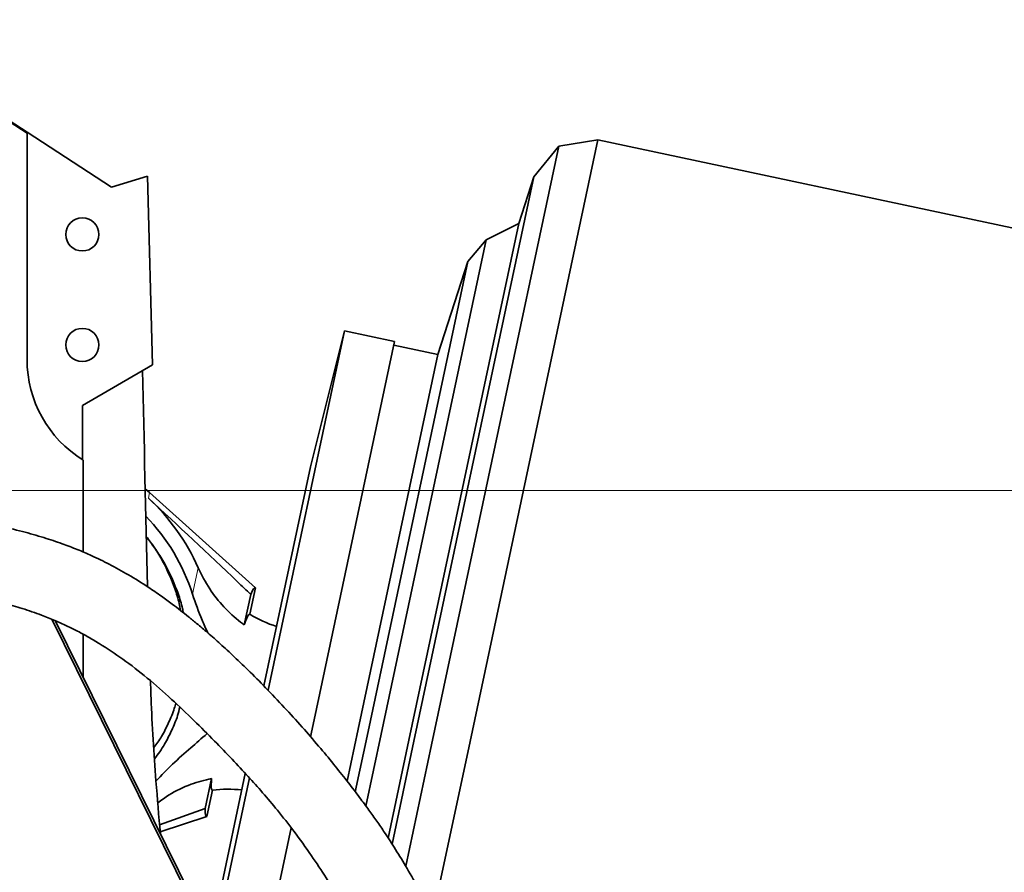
# Model space of a CAD drawing. Header units: millimetres. Extents: x 0 to 12118, y 0 to 8400.
# Tile 18 of 128: x 2518 to 2785, y 4040 to 4272. Entities that reach past the tile are written whole.
import ezdxf

# ---------------------------------------------------------------- set-up
doc = ezdxf.new("R2010")
doc.units = ezdxf.units.MM
doc.header["$LTSCALE"] = 20
doc.styles.add('SLDTEXTSTYLE0', font='TXT', dxfattribs={"width": 0.605})
doc.dimstyles.new('SLDDIMSTYLE2', dxfattribs={"dimtxt": 70, "dimasz": 70, "dimexe": 0, "dimexo": 0.0625, "dimgap": 17.5, "dimtad": 1, "dimdec": 1, "dimrnd": 1e-09, "dimzin": 12, "dimdsep": 46, "dimtxsty": 'SLDTEXTSTYLE0', "dimsah": 1, "dimcen": 0.09, "dimadec": 0, "dimazin": 3, "dimtfac": 1, "dimtofl": 0, "dimtmove": 0, "dimatfit": 3, "dimfxl": 1, "dimfrac": 2, "dimtolj": 1, "dimtzin": 12, "dimarcsym": 0})

# ---------------------------------------------------------------- blocks, each defined once
blk = doc.blocks.new('_D_47')
at = {"color": 7, "linetype": 'Continuous', "lineweight": 0}
for p, q in [((2308.63, 4143.87), (3618.52, 4143.87)), ((3588.52, 4143.87), (3588.52, 3778.87)), ((2578.63, 3778.87), (3618.52, 3778.87))]:
    blk.add_line(p, q, dxfattribs=at)
at = {"color": 7, "linetype": 'Continuous', "lineweight": 18}
for points in [[(3588.52, 4143.87), (3578.52, 4073.87), (3598.52, 4073.87)], [(3588.52, 3778.87), (3598.52, 3848.87), (3578.52, 3848.87)]]:
    blk.add_solid(points, dxfattribs=at)
at = {"color": 7, "linetype": 'Continuous', "lineweight": 18, "insert": (3498.29, 3881.16), "char_height": 70, "attachment_point": 1, "rotation": 90, "style": 'SLDTEXTSTYLE0'}
blk.add_mtext('365', dxfattribs=at)
blk = doc.blocks.new('_D_48')
at = {"color": 7, "linetype": 'Continuous', "lineweight": 0}
for p, q in [((2304.63, 4139.87), (2304.63, 3155.59)), ((2574.63, 3934.87), (2574.63, 3155.59)), ((2304.63, 3185.59), (2574.63, 3185.59))]:
    blk.add_line(p, q, dxfattribs=at)
at = {"color": 7, "linetype": 'Continuous', "lineweight": 18}
for points in [[(2304.63, 3185.59), (2374.63, 3175.59), (2374.63, 3195.59)], [(2574.63, 3185.59), (2504.63, 3195.59), (2504.63, 3175.59)]]:
    blk.add_solid(points, dxfattribs=at)
at = {"color": 7, "linetype": 'Continuous', "lineweight": 18, "insert": (2359.42, 3275.82), "char_height": 70, "attachment_point": 1, "style": 'SLDTEXTSTYLE0'}
blk.add_mtext('270', dxfattribs=at)

msp = doc.modelspace()

# ---------------------------------------------------------------- linework, layer by layer
at = {"color": 7, "linetype": 'Continuous', "lineweight": 35}
for p, q in [((2519.628607, 4241.077311), (2472.542062, 4271.644293)), ((2472.915468, 4271.15209), (2519.628607, 4240.827509)), ((2519.628607, 4241.077311), (2519.628607, 4240.827509)), ((2542.576618, 4226.180243), (2519.628607, 4241.077311)), ((2519.628607, 4240.827509), (2519.628607, 4179.370777)), ((2639.201775, 4072.753429), (2674.548817, 4239.038085)), ((2674.548817, 4239.038085), (2663.930121, 4237.356383)), ((2885.564203, 4194.182654), (2674.548817, 4239.038085)), ((2629.384173, 4074.840352), (2663.930121, 4237.356383)), ((2663.930121, 4237.356383), (2657.16417, 4229.00134)), ((2552.354474, 4229.169633), (2542.576618, 4226.180243)), ((2553.624178, 4177.946903), (2552.354474, 4229.169633)), ((2624.609975, 4075.855201), (2657.16417, 4229.00134)), ((2657.16417, 4229.00134), (2653.052374, 4216.347066)), ((2623.249563, 4076.144383), (2653.052374, 4216.347066)), ((2653.052374, 4216.347066), (2644.235768, 4211.854917)), ((2615.72773, 4077.743295), (2644.235768, 4211.854917)), ((2644.235768, 4211.854917), (2639.265035, 4206.035084)), ((2612.15553, 4078.502636), (2639.265035, 4206.035084)), ((2639.265035, 4206.035084), (2631.067349, 4180.806261)), ((2585.027777, 4089.678797), (2605.759566, 4187.208267)), ((2605.759566, 4187.208267), (2596.560474, 4150.314668)), ((2619.352912, 4184.318736), (2605.759566, 4187.208267)), ((2597.520915, 4081.613508), (2619.352912, 4184.318736)), ((2631.067349, 4180.806261), (2619.144988, 4183.340591)), ((2609.443276, 4079.079178), (2631.067349, 4180.806261)), ((2553.624178, 4177.946903), (2534.628607, 4166.979805)), ((2534.628607, 4152.259893), (2534.628607, 4166.979805)), ((2534.82883, 4152.135368), (2534.82883, 4127.172369)), ((2583.912292, 4090.813265), (2596.560474, 4150.314668)), ((2552.864563, 4143.329453), (2551.692527, 4144.358013)), ((2581.58667, 4117.443558), (2552.864563, 4143.329453)), ((2554.310868, 4128.198201), (2553.536188, 4129.303285)), ((2580.312356, 4115.652619), (2578.565059, 4107.432735)), ((2581.58667, 4117.443558), (2580.060877, 4110.265702)), ((2612.764031, 3933.870777), (2526.315236, 4108.928326)), ((2527.262202, 4108.544606), (2617.255888, 3926.315447)), ((2534.82883, 4104.864676), (2534.82883, 4093.222862)), ((2596.549164, 4077.042056), (2597.520915, 4081.613508)), ((2606.45459, 4065.019367), (2609.443276, 4079.079178)), ((2608.671249, 4062.111378), (2612.15553, 4078.502636)), ((2611.576243, 4058.213271), (2615.72773, 4077.743295)), ((2617.593864, 4049.538026), (2623.249563, 4076.144383)), ((2618.665629, 4047.89095), (2624.609975, 4075.855201)), ((2622.380161, 4041.891069), (2629.384173, 4074.840352)), ((2629.709238, 4028.097267), (2639.201775, 4072.753429)), ((2569.500589, 4023.015653), (2578.856154, 4067.027451)), ((2567.954564, 4057.517315), (2569.701861, 4065.737199)), ((2570.448999, 4021.095207), (2579.962198, 4065.848568)), ((2568.390215, 4055.36289), (2569.916008, 4062.540746)), ((2555.606465, 4053.106438), (2567.954564, 4057.517315)), ((2555.761185, 4051.253267), (2568.390215, 4055.36289)), ((2580.381349, 4000.983088), (2591.289513, 4052.298846))]:
    msp.add_line(p, q, dxfattribs=at)
at = {"color": 8, "linetype": 'Continuous', "lineweight": 18}
for p, q in [((2552.541655, 4141.810383), (2552.864563, 4143.329453)), ((2564.529498, 4115.718936), (2566.059035, 4122.914403))]:
    msp.add_line(p, q, dxfattribs=at)
at = {"color": 7, "linetype": 'Continuous', "lineweight": 35}
for centre in [(2534.628607, 4213.370777), (2534.628607, 4183.370777)]:
    msp.add_circle(centre, 4.5, dxfattribs=at)
for centre, radius, start, end in [((2551.628607, 4179.370777), 32, 180, 238.33222528), ((2513.365305, 4099.502422), 57.660645, 23.95571969, 47.20091271), ((2513.365305, 4099.502422), 53.672619, 17.58603519, 44.16756321), ((2598.058026, 4140.284073), 35, 239.05666174, 252.17715762), ((2574.146791, 4027.797395), 35, 83.82142625, 96.94587648)]:
    msp.add_arc(centre, radius, start, end, dxfattribs=at)
for centre, major_axis, ratio, start_param, end_param in [((2624.628607, 1313.468082), (-89.876733, 3635.788776), 0.0012951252, 0.6641326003, 0.6898426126), ((2574.900576, 4086.421902), (6.603623, 31.065715), 0.0699839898, 6.2427594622, 6.6437926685), ((2574.900576, 4086.421902), (6.603623, 31.065715), 0.0699839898, 2.7809852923, 3.1820184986)]:
    msp.add_ellipse(centre, major_axis=major_axis, ratio=ratio, start_param=start_param, end_param=end_param, dxfattribs=at)
for points, knots in [([(2580.312356, 4115.652619), (2579.13277, 4116.790906), (2569.981772, 4125.621519), (2560.660977, 4134.273587), (2552.541655, 4141.810383)], [0, 0, 0, 0, 0.1289023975, 1, 1, 1, 1]), ([(2642.226623, 3991.458171), (2641.883891, 3993.144763), (2640.915266, 3997.911386), (2638.797418, 4005.258093), (2635.958473, 4013.611175), (2632.830507, 4021.427678), (2629.508726, 4028.731621), (2626.168803, 4035.292639), (2622.892964, 4041.141843), (2619.748399, 4046.3167), (2616.974178, 4050.578914), (2614.558203, 4054.10253), (2612.309251, 4057.26361), (2609.750042, 4060.746617), (2606.705782, 4064.740425), (2603.178028, 4069.189978), (2599.184393, 4074.023107), (2594.759998, 4079.153273), (2589.964261, 4084.476804), (2585.067173, 4089.670643), (2580.337229, 4094.441836), (2576.041698, 4098.591049), (2572.223206, 4102.122405), (2568.834063, 4105.120939), (2565.939623, 4107.577199), (2563.481743, 4109.588546), (2561.281233, 4111.331811), (2558.846233, 4113.1939), (2555.928542, 4115.326841), (2551.988076, 4118.03232), (2547.2803, 4120.972897), (2542.154304, 4123.799716), (2537.503487, 4126.055243), (2533.233731, 4127.88971), (2528.900184, 4129.541649), (2523.954897, 4131.185781), (2518.184521, 4132.816506), (2512.008668, 4134.26573), (2506.016114, 4135.431368), (2500.740028, 4136.302296), (2495.993416, 4136.983732), (2491.326997, 4137.569114), (2486.225408, 4138.116292), (2480.618294, 4138.606966), (2474.862612, 4139.000801), (2469.388139, 4139.289356), (2464.006235, 4139.509452), (2458.189052, 4139.686762), (2451.465263, 4139.824025), (2444.291359, 4139.90423), (2438.080879, 4139.92882), (2433.124153, 4139.929537), (2429.137147, 4139.922135), (2424.697821, 4139.907536), (2419.432692, 4139.885202), (2413.193346, 4139.859737), (2405.99087, 4139.83912), (2400.891672, 4139.859668), (2398.18787, 4139.870563)], [0, 0, 0, 0, 0.0157398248, 0.0444836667, 0.0710658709, 0.0982036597, 0.1233297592, 0.1463955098, 0.1674322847, 0.1864653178, 0.2035149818, 0.2155054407, 0.2269707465, 0.2404479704, 0.2561546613, 0.2740488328, 0.2936906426, 0.3152979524, 0.3387741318, 0.3637788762, 0.3875192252, 0.4086392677, 0.4272427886, 0.4434221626, 0.4573452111, 0.4674352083, 0.4769762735, 0.486901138, 0.4995599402, 0.5149963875, 0.5371402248, 0.5576870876, 0.5759115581, 0.5905906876, 0.6054122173, 0.6233069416, 0.6436569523, 0.6660149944, 0.6868529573, 0.7042874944, 0.7184096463, 0.7330747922, 0.749185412, 0.7668495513, 0.7855829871, 0.8021853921, 0.8164195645, 0.8336160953, 0.8535281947, 0.8748551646, 0.8948472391, 0.9056406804, 0.9159978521, 0.9277108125, 0.9420076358, 0.9588422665, 0.9781764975, 1, 1, 1, 1]), ([(2551.993393, 4131.360998), (2552.760268, 4130.342953), (2554.369479, 4128.206688), (2557.13726, 4123.572985), (2559.364041, 4118.508578), (2560.78988, 4113.951302), (2561.185519, 4111.93873), (2561.311451, 4111.298131)], [0, 0, 0, 0, 0.1712710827, 0.359395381, 0.7243297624, 0.9122544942, 1, 1, 1, 1]), ([(2554.385053, 4128.030272), (2554.601938, 4127.736546), (2555.666248, 4126.295154), (2557.962684, 4122.342338), (2560.245127, 4117.19393), (2561.630087, 4112.832749), (2561.983692, 4111.071786), (2562.056738, 4110.708012)], [0, 0, 0, 0, 0.0574518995, 0.2819317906, 0.7173815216, 0.9416175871, 1, 1, 1, 1]), ([(2578.565059, 4107.432735), (2578.236436, 4107.671826), (2576.26094, 4109.109108), (2572.915857, 4112.206997), (2568.954538, 4117.155431), (2567.035141, 4120.97299), (2566.059035, 4122.914403)], [0, 0, 0, 0, 0.0606015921, 0.3643026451, 0.6767172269, 1, 1, 1, 1]), ([(2398.069471, 4119.870986), (2400.629061, 4119.862493), (2405.460732, 4119.846463), (2412.299861, 4119.860143), (2418.271183, 4119.881444), (2423.38604, 4119.902688), (2427.692081, 4119.91806), (2431.476717, 4119.92706), (2436.01896, 4119.930731), (2441.668942, 4119.918561), (2448.372949, 4119.864914), (2454.854064, 4119.759295), (2460.541096, 4119.608309), (2465.549083, 4119.425538), (2470.418383, 4119.199463), (2475.674359, 4118.89121), (2481.023695, 4118.496476), (2485.994947, 4118.048196), (2490.230901, 4117.591579), (2493.793123, 4117.143895), (2497.06791, 4116.677316), (2500.52385, 4116.121074), (2504.433523, 4115.4001), (2508.78325, 4114.47136), (2513.489389, 4113.300812), (2518.487273, 4111.842513), (2523.095403, 4110.252416), (2527.073734, 4108.654191), (2530.335453, 4107.184963), (2533.367831, 4105.680091), (2536.320396, 4104.078647), (2540.454727, 4101.641348), (2545.782266, 4098.089128), (2552.312791, 4093.028062), (2558.72528, 4087.385079), (2564.774782, 4081.604297), (2570.281152, 4076.122937), (2575.187964, 4071.051098), (2579.531298, 4066.388236), (2583.649351, 4061.770734), (2587.801263, 4056.843904), (2592.228635, 4051.201085), (2596.622268, 4045.103397), (2600.945714, 4038.599846), (2605.02171, 4031.972663), (2608.910465, 4025.024852), (2612.413762, 4018.044182), (2615.464372, 4011.141418), (2618.329914, 4003.577632), (2620.87157, 3995.435047), (2622.841916, 3986.882028), (2623.936684, 3981.098797), (2624.231456, 3978.183165), (2624.249706, 3978.002652)], [0, 0, 0, 0, 0.0212996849, 0.0402068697, 0.0567944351, 0.0710880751, 0.0830876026, 0.0931211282, 0.1032247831, 0.1219050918, 0.1418745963, 0.161915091, 0.1795576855, 0.1933245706, 0.2080252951, 0.2250599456, 0.2431817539, 0.2596712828, 0.2740511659, 0.285837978, 0.2961715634, 0.3081420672, 0.3221187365, 0.3378786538, 0.3555329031, 0.375036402, 0.3960703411, 0.4113478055, 0.4248757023, 0.4379546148, 0.451125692, 0.4643811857, 0.494237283, 0.5262797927, 0.5587164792, 0.5888175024, 0.6166368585, 0.6409381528, 0.663500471, 0.684238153, 0.7062848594, 0.7317432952, 0.7606079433, 0.7856579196, 0.8126572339, 0.8394329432, 0.8650952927, 0.8896372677, 0.9130787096, 0.9433791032, 0.9718304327, 0.9982559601, 1, 1, 1, 1]), ([(2568.679108, 4105.23542), (2568.148135, 4106.382683), (2566.568064, 4109.796712), (2565.342932, 4113.355834), (2564.529498, 4115.718936)], [0, 0, 0, 0, 0.3360435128, 1, 1, 1, 1]), ([(2578.565059, 4107.432735), (2578.798411, 4108.066802), (2579.273806, 4109.358555), (2579.766966, 4110.238779), (2579.971758, 4110.257538), (2580.060877, 4110.265702)], [0, 0, 0, 0, 0.3525634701, 0.718259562, 1, 1, 1, 1]), ([(2553.113488, 4092.209139), (2553.165748, 4090.6496), (2553.469839, 4081.575068), (2554.330424, 4067.740699), (2555.390024, 4055.51668), (2555.803039, 4050.751967)], [0, 0, 0, 0, 0.1124006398, 0.6540290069, 1, 1, 1, 1]), ([(2559.958871, 4086.137878), (2559.844468, 4085.674629), (2559.39442, 4083.852265), (2558.0289, 4080.860442), (2556.322125, 4077.214067), (2554.788479, 4075.083842), (2554.073802, 4074.091161)], [0, 0, 0, 0, 0.1060676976, 0.4172566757, 0.7284425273, 1, 1, 1, 1]), ([(2561.088256, 4085.064713), (2560.903928, 4084.299379), (2560.385282, 4082.145955), (2558.902866, 4078.808916), (2556.980378, 4074.780897), (2555.198633, 4072.322344), (2554.255603, 4071.021098)], [0, 0, 0, 0, 0.1500002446, 0.4220565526, 0.694110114, 1, 1, 1, 1]), ([(2554.613322, 4065.001896), (2556.089564, 4066.558836), (2559.085483, 4069.718524), (2563.882691, 4073.82892), (2567.002988, 4076.589948), (2568.470607, 4077.888587)], [0, 0, 0, 0, 0.33972300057, 0.68944135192, 1, 1, 1, 1]), ([(2555.10921, 4059.062361), (2556.105793, 4059.811508), (2558.872557, 4061.891326), (2563.808666, 4064.218109), (2567.827156, 4065.253956), (2569.701861, 4065.737199)], [0, 0, 0, 0, 0.2309709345, 0.6412326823, 1, 1, 1, 1]), ([(2569.701861, 4065.737199), (2569.657123, 4065.063038), (2569.565981, 4063.689605), (2569.658461, 4062.684892), (2569.837916, 4062.584453), (2569.916008, 4062.540746)], [0, 0, 0, 0, 0.3525634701, 0.718259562, 1, 1, 1, 1])]:
    msp.add_open_spline(points, degree=3, knots=knots, dxfattribs=at)

# ---------------------------------------------------------------- dimensions: what is measured, and where the dimension line sits
at = {"color": 7, "linetype": 'Continuous', "lineweight": 18}
dim = msp.add_linear_dim(base=(3588.522931, 3778.870777), p1=(2304.628607, 4143.870777), p2=(2574.628607, 3778.870777), angle=90, dimstyle='SLDDIMSTYLE2', dxfattribs=at)
dim.commit()
dim.dimension.update_dxf_attribs({"geometry": '_D_47', "text_midpoint": (3588.522931, 3961.370777), "dimtype": 160})
dim = msp.add_linear_dim(base=(2574.628607, 3185.588778), p1=(2304.628607, 4143.870777), p2=(2574.628607, 3938.870777), dimstyle='SLDDIMSTYLE2', dxfattribs=at)
dim.commit()
dim.dimension.update_dxf_attribs({"geometry": '_D_48', "text_midpoint": (2439.628607, 3185.588778), "dimtype": 160})

doc.saveas('drawing.dxf')
